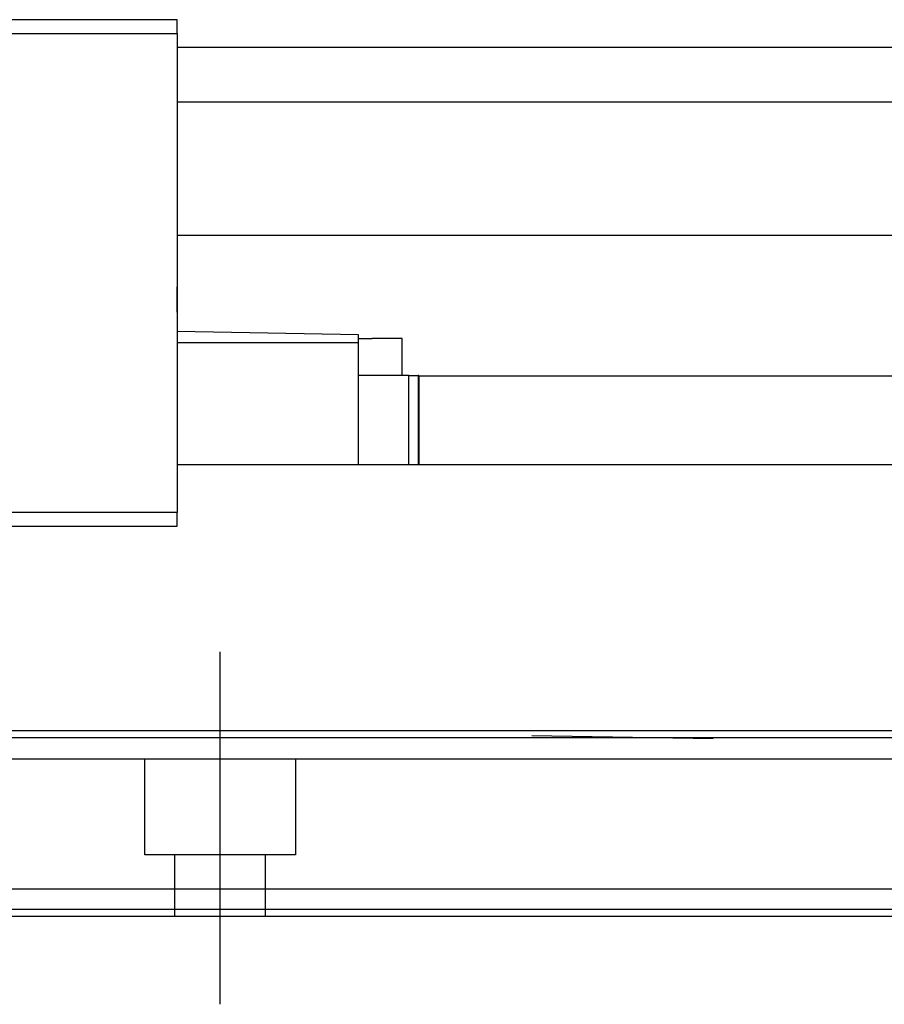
# Model space of a CAD drawing. Header units: millimetres. Extents: x 1805 to 4914, y -1594 to 860.
# Tile 109 of 256: x 2276 to 2339, y -1272 to -1200. Entities that reach past the tile are written whole.
import ezdxf
from ezdxf.lldxf.tags import DXFTag

# ---------------------------------------------------------------- set-up
doc = ezdxf.new("R2010")
doc.units = ezdxf.units.MM
doc.layers.get('0').update_dxf_attribs({"linetype": 'CONTINUOUS'})
tags = doc.linetypes.add('DASHED', pattern=[25.72, 12.86, -12.86]).pattern_tags.tags
tags[6:7] = [DXFTag(74, 4), DXFTag(75, 0), DXFTag(340, '0'), DXFTag(46, 0.0), DXFTag(50, 0.0), DXFTag(44, 0.0), DXFTag(45, 0.0)]
tags[4:5] = [DXFTag(74, 4), DXFTag(75, 0), DXFTag(340, '0'), DXFTag(46, 0.0), DXFTag(50, 0.0), DXFTag(44, 0.0), DXFTag(45, 0.0)]

msp = doc.modelspace()

# ---------------------------------------------------------------- linework, layer by layer
at = {"linetype": 'Continuous'}
for p, q in [((2287.631, -1200.39), (2239.131, -1200.39)), ((2287.631, -1201.39), (2287.631, -1200.39)), ((2239.131, -1201.39), (2287.631, -1201.39)), ((2287.631, -1201.39), (2287.631, -1236.39)), ((2287.631, -1202.39), (2873.777, -1202.39)), ((2287.631, -1206.39), (2873.777, -1206.39)), ((2873.777, -1216.16), (2287.631, -1216.16)), ((2287.631, -1220.44), (2287.631, -1219.89)), ((2287.631, -1220.94), (2287.631, -1220.44)), ((2287.631, -1221.74), (2287.631, -1220.94)), ((2300.881, -1223.401), (2287.631, -1223.17)), ((2300.881, -1223.97), (2300.881, -1223.401)), ((2300.881, -1223.67), (2301.881, -1223.67)), ((2304.081, -1223.67), (2301.881, -1223.67)), ((2304.081, -1226.37), (2304.081, -1223.67)), ((2287.631, -1223.97), (2300.881, -1223.97)), ((2300.881, -1232.89), (2300.881, -1223.97)), ((2304.555, -1226.37), (2300.881, -1226.37)), ((2304.555, -1232.89), (2304.555, -1226.37)), ((2304.555, -1226.37), (2305.231, -1226.37)), ((2305.231, -1226.37), (2305.231, -1232.89)), ((2305.281, -1226.37), (2305.231, -1226.37)), ((2305.231, -1226.39), (2860.777, -1226.39)), ((2305.281, -1226.37), (2305.281, -1232.89)), ((2860.777, -1232.89), (2287.631, -1232.89)), ((2287.631, -1236.39), (2239.131, -1236.39)), ((2287.631, -1237.39), (2287.631, -1236.39)), ((2239.131, -1237.39), (2287.631, -1237.39)), ((2860.777, -1252.34), (2120.777, -1252.34)), ((2860.777, -1263.89), (2120.777, -1263.89)), ((2860.777, -1265.89), (2120.777, -1265.89))]:
    msp.add_line(p, q, dxfattribs=at)
at = {"linetype": 'DASHED'}
for p, q in [((2287.631, -1220.44), (2287.631, -1220.44)), ((2287.631, -1221.74), (2287.631, -1221.89)), ((2313.527, -1252.659), (2326.777, -1252.89)), ((2860.777, -1254.39), (2120.777, -1254.39)), ((2285.277, -1261.39), (2285.277, -1254.39)), ((2296.277, -1254.39), (2296.277, -1261.39)), ((2296.277, -1261.39), (2285.277, -1261.39)), ((2287.477, -1265.89), (2287.477, -1261.39)), ((2294.077, -1261.39), (2294.077, -1265.89)), ((2860.777, -1265.39), (2120.777, -1265.39))]:
    msp.add_line(p, q, dxfattribs=at)
at = {"ltscale": 0.2}
msp.add_line((2290.777, -1272.302), (2290.777, -1246.552), dxfattribs=at)
at = {"linetype": 'Continuous'}
msp.add_open_spline([(2860.777, -1252.84), (2120.777, -1252.84)], degree=1, dxfattribs=at)

doc.saveas('drawing.dxf')
